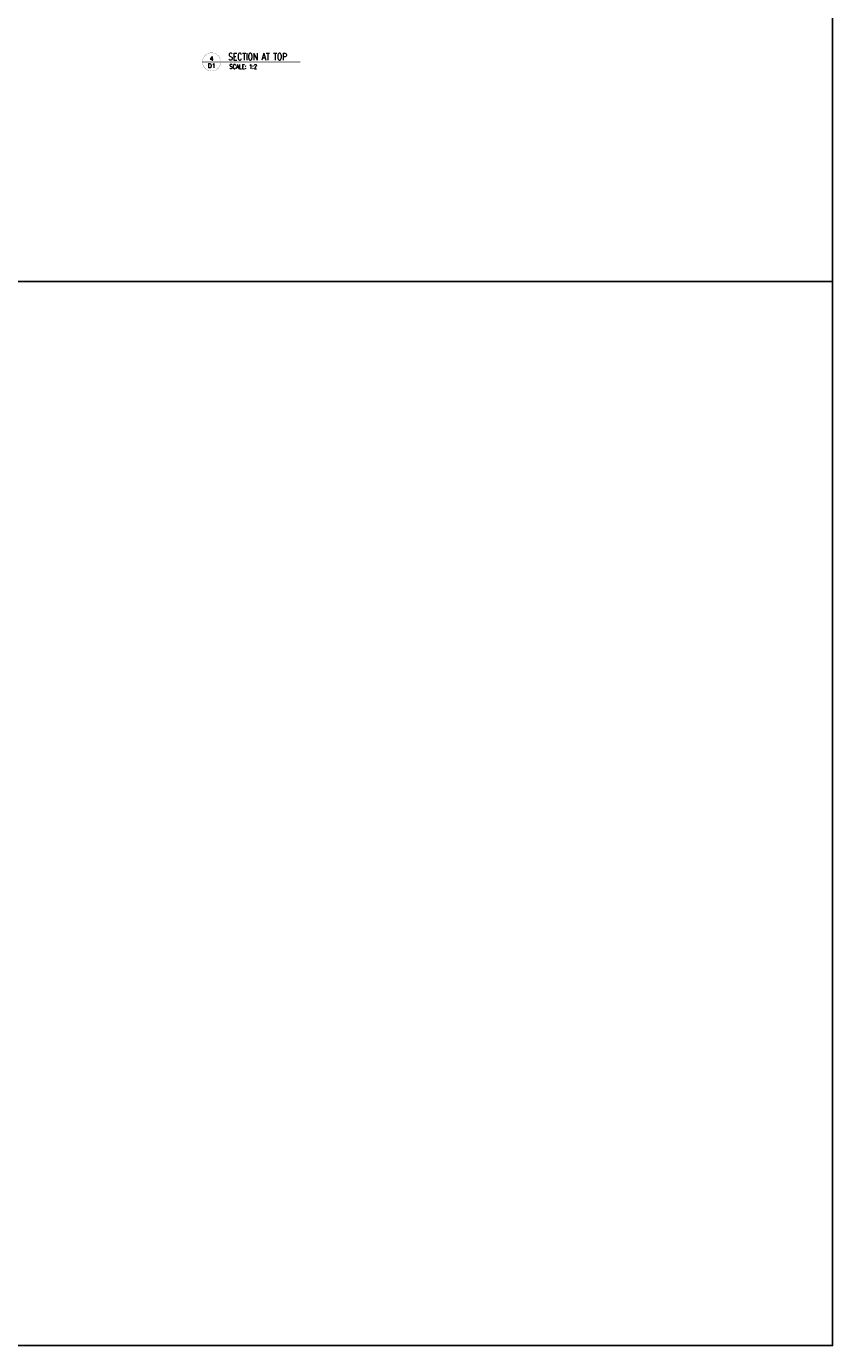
# Model space of a CAD drawing. Header units: millimetres. Extents: x 0 to 4899, y -1170 to 1888.
# Tile 2 of 11: x 893 to 1779, y -1170 to 280. Entities that reach past the tile are written whole.
import ezdxf
from ezdxf.enums import TextEntityAlignment as Align

# ---------------------------------------------------------------- set-up
doc = ezdxf.new("R2010")
doc.units = ezdxf.units.MM
doc.header["$LTSCALE"] = 15
doc.header["$MEASUREMENT"] = 0
doc.set_wipeout_variables(frame=1)
doc.layers.add('1-TEXT', color=2, linetype='Continuous')
doc.layers.add('1-TITLE', color=4, linetype='Continuous')
doc.layers.add('1-VIEWPORT', color=3, linetype='Continuous', plot=False)
doc.styles.add('TEXT', font='romans.shx')

# ---------------------------------------------------------------- blocks, each defined once
blk = doc.blocks.new('*U89')
at = {"layer": '1-TEXT', "color": 2, "style": 'TEXT'}
blk.add_attdef('VIEWNAME', (0.89, 0.061), '', height=0.25, dxfattribs=at)
at = {"layer": '1-TEXT', "style": 'TEXT'}
for tag, p in [('NOTE1', (0.926, -0.281)), ('NOTE2', (0.926, -0.463)), ('NOTE3', (0.926, -0.655)), ('NOTE4', (0.926, -0.832))]:
    blk.add_attdef(tag, p, '', height=0.125, dxfattribs=at)
blk.add_wipeout([(0.314, 0.314), (0.236, 0.304), (0.163, 0.275), (0.099, 0.229), (0.049, 0.168), (0.015, 0.097), (0.001, 0.02), (0.006, -0.059), (0.03, -0.134), (0.072, -0.2), (0.13, -0.254), (0.199, -0.292), (0.275, -0.312), (0.354, -0.312), (0.43, -0.292), (0.499, -0.254), (0.556, -0.2), (0.599, -0.134), (0.623, -0.059), (0.628, 0.02), (0.613, 0.097), (0.58, 0.168), (0.529, 0.229), (0.466, 0.275), (0.392, 0.304)])
at = {"layer": '1-TITLE', "const_width": 0.02}
blk.add_lwpolyline([(0, 0), (3.371, 0)], dxfattribs=at)
at = {"layer": '1-TITLE', "const_width": 0.00651}
blk.add_lwpolyline([(0, 0, 1), (0.628, 0, 0.414214), (0.314, 0.314, 0.414214), (0, 0, 2.926408)], format="xyb", dxfattribs=at)
at = {"layer": '1-TEXT', "style": 'TEXT'}
for tag, p in [('DETAIL#', (0.301, 0.094)), ('SHEET#', (0.306, -0.207))]:
    blk.add_attdef(tag, text='', height=0.125, dxfattribs=at).set_placement(p, align=Align.CENTER)

msp = doc.modelspace()

# ---------------------------------------------------------------- linework, layer by layer
at = {"layer": '1-VIEWPORT'}
for points in [[(279.4, 1170), (1779.37, 1170), (1779.37, 0), (279.4, 0)], [(279.4, 0), (1779.37, 0), (1779.37, -1170), (279.4, -1170)]]:
    msp.add_lwpolyline(points, close=True, dxfattribs=at)

# ---------------------------------------------------------------- next in the draw order: block references
at = {"layer": '1-TITLE'}
ref = msp.add_blockref('*U89', (1086.72, 241.4), dxfattribs=dict(at, xscale=31.85598356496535, yscale=31.85598356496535, zscale=31.85598356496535))
ref.add_attrib('VIEWNAME', 'SECTION AT TOP', (1115.07, 243.16), dxfattribs={"color": 2, "height": 7.9374, "style": 'TEXT', "width": 0.75})
ref.add_attrib('DETAIL#', '4', dxfattribs={"color": 2, "height": 4.76, "style": 'TEXT'}).set_placement((1096.73, 245.06), align=Align.MIDDLE_CENTER)
ref.add_attrib('SHEET#', 'D1', dxfattribs={"color": 2, "height": 4.762, "style": 'TEXT'}).set_placement((1096.73, 237.09), align=Align.MIDDLE_CENTER)
ref.add_attrib('NOTE1', 'SCALE: 1:2', dxfattribs={"color": 2, "height": 4.762, "style": 'TEXT', "width": 0.75}).set_placement((1116.22, 232.46), align=Align.BOTTOM_LEFT)

doc.saveas('drawing.dxf')
